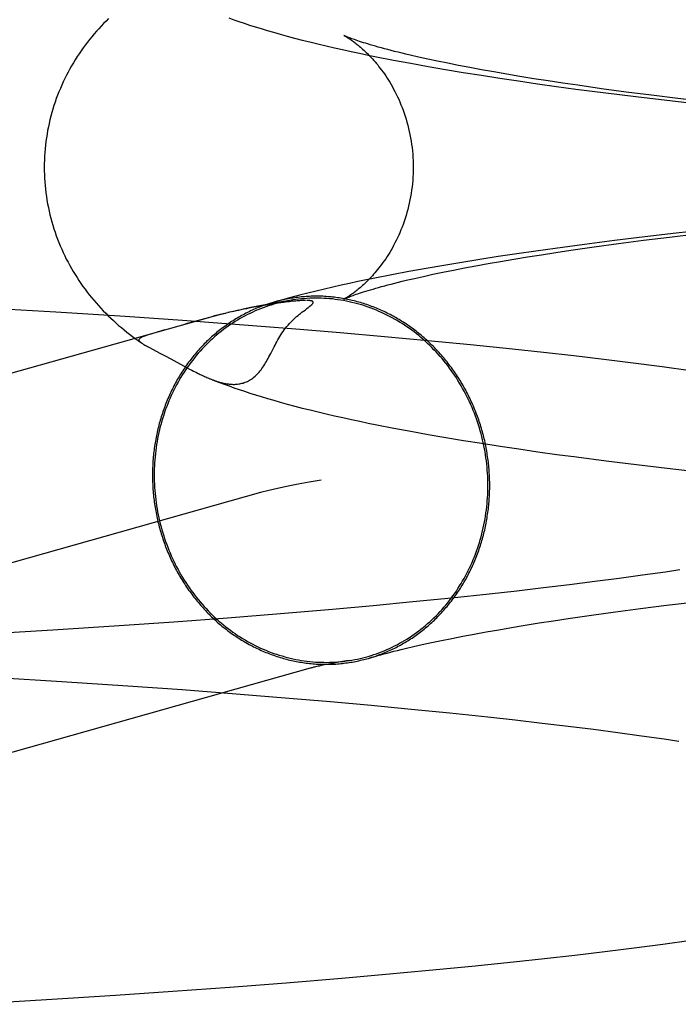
# Model space of a CAD drawing. Header units: inches. Extents: x 0 to 283, y 0 to 183.
# Tile 30 of 88: x 95.0427 to 95.1124, y 97.0561 to 97.1602. Entities that reach past the tile are written whole.
import ezdxf

# ---------------------------------------------------------------- set-up
doc = ezdxf.new("R2010")
doc.units = ezdxf.units.IN
doc.header["$LTSCALE"] = 15.583333
doc.header["$MEASUREMENT"] = 0
doc.linetypes.add('HIDDEN', pattern=[0.2, 0.1, -0.1])
doc.layers.add('DEFAULT_2', color=8, linetype='HIDDEN')

msp = doc.modelspace()

# ---------------------------------------------------------------- linework, layer by layer
at = {"layer": 'DEFAULT_2', "color": 8, "linetype": 'HIDDEN'}
for p, q in [((95.08227, 97.15597), (95.08407, 97.15564)), ((95.08407, 97.15564), (95.0859, 97.15531)), ((95.08588, 97.15608), (95.08491, 97.15629)), ((95.0869, 97.15586), (95.08588, 97.15608)), ((95.08798, 97.15564), (95.0869, 97.15586)), ((95.08912, 97.15541), (95.08798, 97.15564)), ((95.0859, 97.15531), (95.08775, 97.15499)), ((95.08775, 97.15499), (95.08963, 97.15467)), ((95.09031, 97.15518), (95.08912, 97.15541)), ((95.08963, 97.15467), (95.09155, 97.15437)), ((95.09156, 97.15495), (95.09031, 97.15518)), ((95.09286, 97.15472), (95.09156, 97.15495)), ((95.09422, 97.15448), (95.09286, 97.15472)), ((95.09155, 97.15437), (95.09349, 97.15407)), ((95.09349, 97.15407), (95.09546, 97.15377)), ((95.09562, 97.15425), (95.09422, 97.15448)), ((95.09546, 97.15377), (95.09746, 97.15348)), ((95.09708, 97.15401), (95.09562, 97.15425)), ((95.09859, 97.15378), (95.09708, 97.15401)), ((95.10014, 97.15354), (95.09859, 97.15378)), ((95.10175, 97.15331), (95.10014, 97.15354)), ((95.09746, 97.15348), (95.09949, 97.1532)), ((95.09949, 97.1532), (95.10154, 97.15292)), ((95.10154, 97.15292), (95.10468, 97.15252)), ((95.10424, 97.15295), (95.10175, 97.15331)), ((95.10683, 97.1526), (95.10424, 97.15295)), ((95.10468, 97.15252), (95.10788, 97.15212)), ((95.10951, 97.15226), (95.10683, 97.1526)), ((95.10788, 97.15212), (95.11115, 97.15174)), ((95.11229, 97.15191), (95.10951, 97.15226)), ((95.11115, 97.15174), (95.11447, 97.15136)), ((95.11516, 97.15157), (95.11229, 97.15191)), ((95.11547, 97.13803), (95.11212, 97.13766)), ((95.1056, 97.13689), (95.10244, 97.13648)), ((95.10883, 97.13728), (95.1056, 97.13689)), ((95.10603, 97.13658), (95.10869, 97.13693)), ((95.10869, 97.13693), (95.11144, 97.13727)), ((95.11212, 97.13766), (95.10883, 97.13728)), ((95.11144, 97.13727), (95.11428, 97.13761)), ((95.09933, 97.13607), (95.0973, 97.13578)), ((95.10244, 97.13648), (95.09933, 97.13607)), ((95.09942, 97.13564), (95.101, 97.13587)), ((95.101, 97.13587), (95.10347, 97.13623)), ((95.10347, 97.13623), (95.10603, 97.13658)), ((95.09138, 97.1349), (95.08947, 97.13459)), ((95.09333, 97.1352), (95.09138, 97.1349)), ((95.0953, 97.13549), (95.09333, 97.1352)), ((95.09358, 97.13469), (95.09497, 97.13493)), ((95.09497, 97.13493), (95.0964, 97.13517)), ((95.0973, 97.13578), (95.0953, 97.13549)), ((95.0964, 97.13517), (95.09789, 97.1354)), ((95.09789, 97.1354), (95.09942, 97.13564)), ((95.08571, 97.13395), (95.08387, 97.13362)), ((95.08758, 97.13427), (95.08571, 97.13395)), ((95.08747, 97.13355), (95.08858, 97.13377)), ((95.08947, 97.13459), (95.08758, 97.13427)), ((95.08858, 97.13377), (95.08975, 97.134)), ((95.08975, 97.134), (95.09097, 97.13423)), ((95.09097, 97.13423), (95.09225, 97.13446)), ((95.09225, 97.13446), (95.09358, 97.13469)), ((95.08206, 97.13327), (95.08027, 97.13292)), ((95.08387, 97.13362), (95.08206, 97.13327)), ((95.0836, 97.13269), (95.08448, 97.1329)), ((95.08448, 97.1329), (95.08542, 97.13311)), ((95.08542, 97.13311), (95.08642, 97.13333)), ((95.08642, 97.13333), (95.08747, 97.13355)), ((95.04657, 97.12932), (95.03926, 97.12975)), ((95.06749, 97.12985), (95.06697, 97.12974)), ((95.06796, 97.12993), (95.06749, 97.12985)), ((95.06839, 97.13001), (95.06796, 97.12993)), ((95.06878, 97.13008), (95.06839, 97.13001)), ((95.06915, 97.13014), (95.06878, 97.13008)), ((95.06948, 97.13019), (95.06915, 97.13014)), ((95.06979, 97.13024), (95.06948, 97.13019)), ((95.07008, 97.13028), (95.06979, 97.13024)), ((95.07035, 97.13032), (95.07008, 97.13028)), ((95.07061, 97.13035), (95.07035, 97.13032)), ((95.07084, 97.13038), (95.07061, 97.13035)), ((95.07107, 97.13041), (95.07084, 97.13038)), ((95.07127, 97.13043), (95.07107, 97.13041)), ((95.07145, 97.13045), (95.07127, 97.13043)), ((95.07163, 97.13047), (95.07145, 97.13045)), ((95.07178, 97.13049), (95.07163, 97.13047)), ((95.07193, 97.1305), (95.07178, 97.13049)), ((95.07206, 97.13051), (95.07193, 97.1305)), ((95.07219, 97.13052), (95.07206, 97.13051)), ((95.0723, 97.13053), (95.07219, 97.13052)), ((95.0724, 97.13054), (95.0723, 97.13053)), ((95.0725, 97.13054), (95.0724, 97.13054)), ((95.07258, 97.13055), (95.0725, 97.13054)), ((95.07266, 97.13055), (95.07258, 97.13055)), ((95.07273, 97.13055), (95.07266, 97.13055)), ((95.0728, 97.13055), (95.07273, 97.13055)), ((95.0729, 97.12955), (95.0731, 97.12971)), ((95.07293, 97.13056), (95.07291, 97.13056)), ((95.07298, 97.13056), (95.07296, 97.13056)), ((95.07303, 97.13056), (95.07301, 97.13056)), ((95.07307, 97.13056), (95.07305, 97.13056)), ((95.0731, 97.12971), (95.07322, 97.1298)), ((95.06294, 97.12881), (94.93378, 97.09239)), ((95.05388, 97.12886), (95.04657, 97.12932)), ((95.05994, 97.12844), (95.05388, 97.12886)), ((95.0628, 97.12875), (95.0619, 97.12851)), ((95.06454, 97.1292), (95.06419, 97.12912)), ((95.06487, 97.12928), (95.06425, 97.12916)), ((95.06529, 97.12941), (95.06475, 97.12928)), ((95.06587, 97.12954), (95.0652, 97.12936)), ((95.06583, 97.1295), (95.06552, 97.12944)), ((95.07274, 97.12944), (95.0729, 97.12955)), ((95.06596, 97.128), (95.05994, 97.12844)), ((95.0619, 97.12851), (95.06021, 97.12804)), ((95.07192, 97.12753), (95.06596, 97.128)), ((95.07663, 97.12714), (95.07192, 97.12753)), ((95.05727, 97.12721), (95.05681, 97.12707)), ((95.05809, 97.12744), (95.05727, 97.12721)), ((95.08129, 97.12673), (95.07663, 97.12714)), ((95.08588, 97.12631), (95.08129, 97.12673)), ((95.05526, 97.12632), (95.05561, 97.12607)), ((95.05557, 97.1261), (95.05561, 97.12607)), ((95.05646, 97.12558), (95.05757, 97.125)), ((95.09039, 97.12587), (95.08588, 97.12631)), ((95.09483, 97.12541), (95.09039, 97.12587)), ((95.05757, 97.125), (95.05811, 97.12471)), ((95.05811, 97.12471), (95.05872, 97.12438)), ((95.05872, 97.12438), (95.06004, 97.12366)), ((95.0981, 97.12505), (95.09483, 97.12541)), ((95.10132, 97.12469), (95.0981, 97.12505)), ((95.10448, 97.12432), (95.10132, 97.12469)), ((95.06004, 97.12366), (95.06045, 97.12345)), ((95.06045, 97.12345), (95.0607, 97.12331)), ((95.10759, 97.12393), (95.10448, 97.12432)), ((95.11064, 97.12354), (95.10759, 97.12393)), ((95.11364, 97.12313), (95.11064, 97.12354)), ((95.0607, 97.12331), (95.06094, 97.12319)), ((95.06094, 97.12319), (95.06111, 97.1231)), ((95.06111, 97.1231), (95.06128, 97.12301)), ((95.06128, 97.12301), (95.06144, 97.12293)), ((95.06144, 97.12293), (95.06161, 97.12285)), ((95.06161, 97.12285), (95.06172, 97.12279)), ((95.06172, 97.12279), (95.06183, 97.12274)), ((95.06183, 97.12274), (95.06194, 97.12269)), ((95.06194, 97.12269), (95.06205, 97.12263)), ((95.06205, 97.12263), (95.06216, 97.12258)), ((95.06216, 97.12258), (95.06228, 97.12253)), ((95.06228, 97.12253), (95.0624, 97.12248)), ((95.0624, 97.12248), (95.06252, 97.12242)), ((95.06252, 97.12242), (95.06264, 97.12237)), ((95.08229, 97.11706), (95.0841, 97.11673)), ((95.0841, 97.11673), (95.08592, 97.1164)), ((95.08592, 97.1164), (95.08778, 97.11608)), ((95.08778, 97.11608), (95.08966, 97.11576)), ((95.08966, 97.11576), (95.09158, 97.11546)), ((95.09158, 97.11546), (95.09353, 97.11516)), ((95.09353, 97.11516), (95.0955, 97.11486)), ((95.0955, 97.11486), (95.0975, 97.11457)), ((95.0975, 97.11457), (95.09953, 97.11429)), ((95.09953, 97.11429), (95.10158, 97.11401)), ((95.10158, 97.11401), (95.10472, 97.11361)), ((95.10472, 97.11361), (95.10793, 97.11321)), ((95.10793, 97.11321), (95.11119, 97.11283)), ((95.11119, 97.11283), (95.11452, 97.11245)), ((95.06818, 97.11024), (94.93909, 97.07384)), ((95.10859, 97.10151), (95.1061, 97.10117)), ((95.11099, 97.10185), (95.10859, 97.10151)), ((95.11253, 97.10208), (95.11099, 97.10185)), ((95.10086, 97.10049), (95.09811, 97.10016)), ((95.10352, 97.10083), (95.10086, 97.10049)), ((95.1061, 97.10117), (95.10352, 97.10083)), ((95.09237, 97.09952), (95.08839, 97.0991)), ((95.09528, 97.09984), (95.09237, 97.09952)), ((95.09811, 97.10016), (95.09528, 97.09984)), ((95.0843, 97.09868), (95.0801, 97.09829)), ((95.08839, 97.0991), (95.0843, 97.09868)), ((95.1111, 97.09833), (95.11392, 97.09867)), ((95.07031, 97.09743), (95.06471, 97.09698)), ((95.0758, 97.0979), (95.07031, 97.09743)), ((95.0801, 97.09829), (95.0758, 97.0979)), ((95.10318, 97.09728), (95.10572, 97.09763)), ((95.10572, 97.09763), (95.10836, 97.09798)), ((95.10836, 97.09798), (95.1111, 97.09833)), ((95.05902, 97.09656), (95.05325, 97.09615)), ((95.06471, 97.09698), (95.05902, 97.09656)), ((95.09617, 97.09622), (95.09764, 97.09646)), ((95.09764, 97.09646), (95.09916, 97.09669)), ((95.09916, 97.09669), (95.10073, 97.09693)), ((95.10073, 97.09693), (95.10318, 97.09728)), ((95.04626, 97.0957), (95.03923, 97.09527)), ((95.05325, 97.09615), (95.04626, 97.0957)), ((95.08957, 97.09506), (95.09079, 97.09529)), ((95.09079, 97.09529), (95.09205, 97.09552)), ((95.09205, 97.09552), (95.09337, 97.09575)), ((95.09337, 97.09575), (95.09474, 97.09599)), ((95.09474, 97.09599), (95.09617, 97.09622)), ((95.08529, 97.09418), (95.08627, 97.09439)), ((95.08627, 97.09439), (95.08732, 97.09461)), ((95.08732, 97.09461), (95.08842, 97.09483)), ((95.08842, 97.09483), (95.08957, 97.09506)), ((95.08349, 97.09376), (95.08436, 97.09397)), ((95.08436, 97.09397), (95.08529, 97.09418)), ((95.07611, 97.09224), (95.07561, 97.09215)), ((95.07666, 97.09234), (95.07611, 97.09224)), ((95.04015, 97.0907), (95.04718, 97.09027)), ((95.04718, 97.09027), (95.05417, 97.08981)), ((95.05417, 97.08981), (95.05993, 97.08941)), ((95.05993, 97.08941), (95.06562, 97.08898)), ((95.06562, 97.08898), (95.07121, 97.08852)), ((95.07121, 97.08852), (95.0756, 97.08815)), ((95.0756, 97.08815), (95.07991, 97.08776)), ((95.07991, 97.08776), (95.08412, 97.08736)), ((95.08412, 97.08736), (95.08822, 97.08695)), ((95.08822, 97.08695), (95.09221, 97.08653)), ((95.09221, 97.08653), (95.09512, 97.08621)), ((95.09512, 97.08621), (95.09796, 97.08588)), ((95.09796, 97.08588), (95.10072, 97.08555)), ((95.10072, 97.08555), (95.10339, 97.08522)), ((95.10339, 97.08522), (95.10598, 97.08488)), ((95.10598, 97.08488), (95.10847, 97.08454)), ((95.10847, 97.08454), (95.11088, 97.0842)), ((95.11088, 97.0842), (95.11242, 97.08397)), ((95.10458, 97.06173), (95.10768, 97.06211)), ((95.10768, 97.06211), (95.11072, 97.0625)), ((95.11072, 97.0625), (95.1137, 97.06291)), ((95.09495, 97.06063), (95.09821, 97.06099)), ((95.09821, 97.06099), (95.10142, 97.06135)), ((95.10142, 97.06135), (95.10458, 97.06173)), ((95.08602, 97.05974), (95.09052, 97.06018)), ((95.09052, 97.06018), (95.09495, 97.06063)), ((95.07091, 97.05842), (95.0768, 97.05891)), ((95.0768, 97.05891), (95.08144, 97.05931)), ((95.08144, 97.05931), (95.08602, 97.05974)), ((95.05894, 97.05752), (95.06495, 97.05796)), ((95.06495, 97.05796), (95.07091, 97.05842)), ((95.04559, 97.05665), (95.05288, 97.05711)), ((95.05288, 97.05711), (95.05894, 97.05752)), ((95.0383, 97.05622), (95.04559, 97.05665))]:
    msp.add_line(p, q, dxfattribs=at)
for points in [[(95.05214, 97.16038), (95.05187, 97.16011), (95.05161, 97.15985), (95.05135, 97.15957), (95.05109, 97.1593), (95.05085, 97.15902), (95.0506, 97.15874), (95.05036, 97.15845), (95.05013, 97.15816), (95.0499, 97.15787), (95.04967, 97.15757), (95.04945, 97.15727), (95.04924, 97.15696), (95.04903, 97.15665), (95.04882, 97.15634), (95.04862, 97.15602), (95.04842, 97.1557), (95.04823, 97.15537), (95.04804, 97.15504), (95.04786, 97.15471), (95.04768, 97.15437), (95.04751, 97.15403), (95.04735, 97.15368), (95.04719, 97.15333), (95.04704, 97.15298), (95.04689, 97.15263), (95.04675, 97.15227), (95.04661, 97.1519), (95.04648, 97.15154), (95.04636, 97.15117), (95.04625, 97.1508), (95.04614, 97.15042), (95.04603, 97.15005), (95.04594, 97.14967), (95.04585, 97.14929), (95.04577, 97.14891), (95.04569, 97.14852), (95.04563, 97.14814), (95.04556, 97.14775), (95.04551, 97.14736), (95.04546, 97.14697), (95.04542, 97.14658), (95.04539, 97.14619), (95.04537, 97.14579), (95.04535, 97.1454), (95.04534, 97.14501), (95.04534, 97.14464)], [(95.06485, 97.16043), (95.06538, 97.16024), (95.06592, 97.16006), (95.06647, 97.15987), (95.06705, 97.15968), (95.06764, 97.1595), (95.06826, 97.15931), (95.0689, 97.15911), (95.06957, 97.15892), (95.07027, 97.15872), (95.07101, 97.15852), (95.07179, 97.15831), (95.07259, 97.1581), (95.07342, 97.1579), (95.07426, 97.15769), (95.07512, 97.15749), (95.076, 97.15728), (95.07688, 97.15708), (95.07777, 97.15689), (95.07867, 97.1567), (95.07957, 97.15651), (95.08047, 97.15633), (95.08227, 97.15597)], [(95.07703, 97.15857), (95.07702, 97.15858), (95.07702, 97.15857), (95.07704, 97.15857), (95.07706, 97.15856), (95.07709, 97.15854), (95.07712, 97.15852), (95.07716, 97.1585), (95.0772, 97.15848), (95.07725, 97.15845), (95.07731, 97.15841), (95.07737, 97.15838), (95.07743, 97.15833), (95.0775, 97.15829), (95.07758, 97.15824), (95.07766, 97.15819), (95.07774, 97.15813), (95.07783, 97.15807), (95.07792, 97.15801), (95.07801, 97.15794), (95.07811, 97.15787), (95.07821, 97.15779), (95.07831, 97.15771), (95.07842, 97.15763), (95.07852, 97.15754), (95.07864, 97.15745), (95.07875, 97.15735), (95.07887, 97.15725), (95.07899, 97.15714), (95.07911, 97.15703), (95.07923, 97.15691), (95.07936, 97.15679), (95.07949, 97.15667), (95.07962, 97.15653), (95.07975, 97.1564), (95.07989, 97.15625), (95.08002, 97.15611), (95.08016, 97.15595), (95.0803, 97.15579), (95.08044, 97.15563), (95.08058, 97.15546), (95.08072, 97.15528), (95.08086, 97.1551), (95.081, 97.15491), (95.08115, 97.15471), (95.08129, 97.15451), (95.08143, 97.1543), (95.08158, 97.15408), (95.08172, 97.15386), (95.08186, 97.15363), (95.082, 97.15339), (95.08214, 97.15315), (95.08227, 97.1529), (95.08241, 97.15264), (95.08254, 97.15238), (95.08267, 97.15211), (95.0828, 97.15183), (95.08292, 97.15155), (95.08304, 97.15126), (95.08316, 97.15097), (95.08327, 97.15067), (95.08338, 97.15036), (95.08349, 97.15005), (95.08358, 97.14974), (95.08368, 97.14942), (95.08377, 97.14909), (95.08385, 97.14876), (95.08392, 97.14843), (95.08399, 97.1481), (95.08406, 97.14776), (95.08412, 97.14742), (95.08417, 97.14707), (95.08421, 97.14673), (95.08425, 97.14638), (95.08428, 97.14603), (95.08431, 97.14568), (95.08432, 97.14532), (95.08433, 97.14497), (95.08434, 97.14464)], [(95.08491, 97.15629), (95.084, 97.1565), (95.08357, 97.1566), (95.08316, 97.1567), (95.08275, 97.1568), (95.08237, 97.1569), (95.082, 97.15699), (95.08164, 97.15709), (95.0813, 97.15718), (95.08097, 97.15727), (95.08065, 97.15735), (95.08035, 97.15744), (95.08007, 97.15752), (95.0798, 97.1576), (95.07954, 97.15768), (95.0793, 97.15775), (95.07907, 97.15782), (95.07886, 97.15789), (95.07866, 97.15796), (95.07847, 97.15802), (95.07829, 97.15808), (95.07813, 97.15814), (95.07798, 97.15819), (95.07784, 97.15824), (95.07772, 97.15829), (95.0776, 97.15833), (95.0775, 97.15837), (95.07741, 97.15841), (95.07733, 97.15844), (95.07726, 97.15847), (95.07719, 97.1585), (95.07714, 97.15852), (95.0771, 97.15854), (95.07707, 97.15855), (95.07704, 97.15857), (95.07704, 97.15857)], [(95.04534, 97.14464), (95.04534, 97.14428), (95.04535, 97.14389), (95.04537, 97.1435), (95.04539, 97.14311), (95.04542, 97.14272), (95.04546, 97.14233), (95.04551, 97.14194), (95.04556, 97.14155), (95.04562, 97.14116), (95.04569, 97.14078), (95.04577, 97.1404), (95.04585, 97.14001), (95.04594, 97.13963), (95.04603, 97.13926), (95.04613, 97.13888), (95.04624, 97.13851), (95.04636, 97.13814), (95.04648, 97.13777), (95.04661, 97.13741), (95.04674, 97.13704), (95.04688, 97.13669), (95.04703, 97.13633), (95.04718, 97.13598), (95.04734, 97.13563), (95.0475, 97.13528), (95.04767, 97.13494), (95.04785, 97.13461), (95.04803, 97.13427), (95.04821, 97.13394), (95.0484, 97.13362), (95.0486, 97.1333), (95.0488, 97.13298), (95.049, 97.13266), (95.04921, 97.13236), (95.04943, 97.13205), (95.04965, 97.13175), (95.04987, 97.13145), (95.0501, 97.13116), (95.05034, 97.13087), (95.05057, 97.13058), (95.05082, 97.1303), (95.05106, 97.13002), (95.05131, 97.12975), (95.05157, 97.12948), (95.05183, 97.12921), (95.0521, 97.12895), (95.05237, 97.12868), (95.05264, 97.12843), (95.05292, 97.12818), (95.0532, 97.12793), (95.05349, 97.12769), (95.05377, 97.12745), (95.05406, 97.12721), (95.05435, 97.12699), (95.05465, 97.12676), (95.05495, 97.12654), (95.05526, 97.12632)], [(95.08434, 97.14464), (95.08433, 97.14431), (95.08432, 97.14396), (95.08431, 97.14361), (95.08428, 97.14326), (95.08425, 97.14291), (95.08421, 97.14256), (95.08417, 97.14221), (95.08412, 97.14187), (95.08406, 97.14153), (95.08399, 97.14119), (95.08392, 97.14085), (95.08385, 97.14052), (95.08376, 97.14019), (95.08368, 97.13987), (95.08358, 97.13955), (95.08348, 97.13923), (95.08338, 97.13892), (95.08327, 97.13861), (95.08316, 97.13831), (95.08304, 97.13802), (95.08292, 97.13773), (95.0828, 97.13745), (95.08267, 97.13717), (95.08254, 97.1369), (95.08241, 97.13664), (95.08227, 97.13638), (95.08213, 97.13613), (95.082, 97.13589), (95.08186, 97.13565), (95.08171, 97.13542), (95.08157, 97.1352), (95.08143, 97.13498), (95.08129, 97.13478), (95.08114, 97.13457), (95.081, 97.13438), (95.08086, 97.13419), (95.08071, 97.134), (95.08057, 97.13383), (95.08043, 97.13365), (95.08029, 97.13349), (95.08015, 97.13333), (95.08002, 97.13318), (95.07988, 97.13303), (95.07975, 97.13289), (95.07962, 97.13275), (95.07949, 97.13262), (95.07936, 97.13249), (95.07923, 97.13237), (95.07911, 97.13225), (95.07898, 97.13214), (95.07886, 97.13204), (95.07875, 97.13193), (95.07863, 97.13184), (95.07852, 97.13174), (95.07841, 97.13165), (95.07831, 97.13157), (95.0782, 97.13149), (95.0781, 97.13141), (95.07801, 97.13134), (95.07791, 97.13127), (95.07782, 97.13121), (95.07774, 97.13115), (95.07765, 97.1311), (95.07758, 97.13104), (95.0775, 97.13099), (95.07743, 97.13095), (95.07737, 97.13091), (95.07731, 97.13087), (95.07725, 97.13084), (95.0772, 97.13081), (95.07716, 97.13079), (95.07712, 97.13076), (95.07708, 97.13075), (95.07706, 97.13073), (95.07704, 97.13072), (95.07702, 97.13071), (95.07702, 97.13071)], [(95.08027, 97.13292), (95.07938, 97.13274), (95.0785, 97.13255), (95.07762, 97.13236), (95.07673, 97.13217), (95.07585, 97.13197), (95.07497, 97.13177), (95.07408, 97.13156), (95.0732, 97.13134), (95.07231, 97.13111), (95.07141, 97.13088), (95.07051, 97.13063), (95.06963, 97.13038)], [(95.07702, 97.13071), (95.07703, 97.13071), (95.07704, 97.13072), (95.07707, 97.13073), (95.0771, 97.13075), (95.07715, 97.13077), (95.0772, 97.13079), (95.07726, 97.13082), (95.07733, 97.13085), (95.07741, 97.13088), (95.0775, 97.13092), (95.07761, 97.13096), (95.07772, 97.131), (95.07785, 97.13105), (95.07799, 97.1311), (95.07814, 97.13115), (95.0783, 97.13121), (95.07848, 97.13127), (95.07867, 97.13133), (95.07887, 97.1314), (95.07909, 97.13147), (95.07932, 97.13154), (95.07956, 97.13161), (95.07982, 97.13169), (95.08009, 97.13177), (95.08037, 97.13185), (95.08067, 97.13194), (95.08099, 97.13203), (95.08132, 97.13212), (95.08166, 97.13221), (95.08202, 97.1323), (95.08239, 97.1324), (95.08278, 97.13249), (95.08318, 97.13259), (95.0836, 97.13269)], [(95.09242, 97.111), (95.09242, 97.11119), (95.09242, 97.11138), (95.09241, 97.11157), (95.09241, 97.11176), (95.0924, 97.11195), (95.09239, 97.11214), (95.09238, 97.11233), (95.09237, 97.11252), (95.09235, 97.11271), (95.09234, 97.1129), (95.09232, 97.1131), (95.0923, 97.11329), (95.09228, 97.11348), (95.09225, 97.11367), (95.09223, 97.11386), (95.0922, 97.11405), (95.09217, 97.11423), (95.09214, 97.11442), (95.09211, 97.11461), (95.09208, 97.1148), (95.09204, 97.11499), (95.09201, 97.11518), (95.09197, 97.11536), (95.09193, 97.11555), (95.09189, 97.11574), (95.09184, 97.11592), (95.0918, 97.11611), (95.09175, 97.1163), (95.0917, 97.11648), (95.09165, 97.11667), (95.0916, 97.11685), (95.09155, 97.11703), (95.09149, 97.11722), (95.09144, 97.1174), (95.09138, 97.11758), (95.09132, 97.11776), (95.09126, 97.11794), (95.0912, 97.11812), (95.09113, 97.1183), (95.09106, 97.11848), (95.091, 97.11866), (95.09093, 97.11884), (95.09086, 97.11901), (95.09078, 97.11919), (95.09071, 97.11937), (95.09063, 97.11954), (95.09056, 97.11971), (95.09048, 97.11989), (95.0904, 97.12006), (95.09032, 97.12023), (95.09023, 97.1204), (95.09015, 97.12057), (95.09006, 97.12074), (95.08997, 97.12091), (95.08989, 97.12107), (95.08979, 97.12124), (95.0897, 97.12141), (95.08961, 97.12157), (95.08951, 97.12173), (95.08942, 97.1219), (95.08932, 97.12206), (95.08922, 97.12222), (95.08912, 97.12238), (95.08902, 97.12253), (95.08891, 97.12269), (95.08881, 97.12285), (95.0887, 97.123), (95.08859, 97.12316), (95.08849, 97.12331), (95.08838, 97.12346), (95.08826, 97.12361), (95.08815, 97.12376), (95.08804, 97.12391), (95.08792, 97.12406), (95.0878, 97.1242), (95.08769, 97.12435), (95.08757, 97.12449), (95.08745, 97.12463), (95.08732, 97.12477), (95.0872, 97.12491), (95.08708, 97.12505), (95.08695, 97.12519), (95.08682, 97.12532), (95.0867, 97.12546), (95.08657, 97.12559), (95.08644, 97.12572), (95.08631, 97.12585), (95.08617, 97.12598), (95.08604, 97.12611), (95.08591, 97.12623), (95.08577, 97.12636), (95.08563, 97.12648), (95.08549, 97.1266), (95.08536, 97.12672), (95.08522, 97.12684), (95.08507, 97.12696), (95.08493, 97.12708), (95.08479, 97.12719), (95.08465, 97.1273), (95.0845, 97.12742), (95.08435, 97.12753), (95.08421, 97.12763), (95.08406, 97.12774), (95.08391, 97.12785), (95.08376, 97.12795), (95.08361, 97.12805), (95.08346, 97.12815), (95.08331, 97.12825), (95.08315, 97.12835), (95.083, 97.12844), (95.08285, 97.12854), (95.08269, 97.12863), (95.08253, 97.12872), (95.08238, 97.12881), (95.08222, 97.1289), (95.08206, 97.12898), (95.0819, 97.12907), (95.08174, 97.12915), (95.08158, 97.12923), (95.08142, 97.12931), (95.08126, 97.12939), (95.08109, 97.12946), (95.08093, 97.12954), (95.08077, 97.12961), (95.0806, 97.12968), (95.08044, 97.12975), (95.08027, 97.12981), (95.08011, 97.12988), (95.07994, 97.12994), (95.07977, 97.13), (95.0796, 97.13006), (95.07944, 97.13012), (95.07927, 97.13018), (95.0791, 97.13023), (95.07893, 97.13028), (95.07876, 97.13033), (95.07859, 97.13038), (95.07842, 97.13043), (95.07825, 97.13048), (95.07808, 97.13052), (95.0779, 97.13056), (95.07773, 97.1306), (95.07756, 97.13064), (95.07739, 97.13068), (95.07721, 97.13071), (95.07704, 97.13074), (95.07687, 97.13077), (95.07669, 97.1308), (95.07652, 97.13083), (95.07635, 97.13085), (95.07617, 97.13088), (95.076, 97.1309), (95.07582, 97.13092), (95.07565, 97.13094), (95.07547, 97.13095), (95.0753, 97.13096), (95.07512, 97.13098), (95.07495, 97.13099), (95.07477, 97.131), (95.0746, 97.131), (95.07442, 97.13101), (95.07425, 97.13101), (95.07407, 97.13101), (95.0739, 97.13101), (95.07372, 97.13101), (95.07355, 97.131), (95.07337, 97.13099), (95.0732, 97.13098), (95.07303, 97.13097), (95.07285, 97.13096), (95.07268, 97.13095), (95.0725, 97.13093), (95.07233, 97.13091), (95.07216, 97.13089), (95.07198, 97.13087), (95.07181, 97.13085), (95.07164, 97.13082), (95.07147, 97.1308), (95.07129, 97.13077), (95.07112, 97.13074), (95.07095, 97.1307), (95.07078, 97.13067), (95.07061, 97.13063), (95.07044, 97.13059), (95.07027, 97.13055), (95.0701, 97.13051), (95.06993, 97.13047), (95.06976, 97.13042)], [(95.09223, 97.111), (95.09223, 97.11133), (95.09222, 97.11165), (95.09221, 97.11198), (95.09219, 97.1123), (95.09217, 97.11263), (95.09214, 97.11295), (95.09211, 97.11328), (95.09207, 97.1136), (95.09203, 97.11392), (95.09198, 97.11424), (95.09193, 97.11457), (95.09187, 97.11489), (95.09181, 97.11521), (95.09174, 97.11553), (95.09167, 97.11584), (95.09159, 97.11616), (95.09151, 97.11647), (95.09143, 97.11679), (95.09133, 97.1171), (95.09124, 97.11741), (95.09114, 97.11772), (95.09103, 97.11803), (95.09092, 97.11833), (95.0908, 97.11864), (95.09069, 97.11894), (95.09056, 97.11924), (95.09043, 97.11953), (95.0903, 97.11983), (95.09016, 97.12012), (95.09002, 97.12041), (95.08987, 97.1207), (95.08972, 97.12098), (95.08956, 97.12127), (95.0894, 97.12154), (95.08924, 97.12182), (95.08907, 97.1221), (95.0889, 97.12237), (95.08872, 97.12263), (95.08854, 97.1229), (95.08836, 97.12316), (95.08817, 97.12342), (95.08798, 97.12367), (95.08778, 97.12392), (95.08758, 97.12417), (95.08738, 97.12441), (95.08717, 97.12465), (95.08696, 97.12489), (95.08675, 97.12512), (95.08653, 97.12535), (95.08631, 97.12558), (95.08609, 97.1258), (95.08586, 97.12601), (95.08563, 97.12623), (95.08539, 97.12643), (95.08516, 97.12664), (95.08492, 97.12684), (95.08467, 97.12703), (95.08443, 97.12723), (95.08418, 97.12741), (95.08393, 97.12759), (95.08367, 97.12777), (95.08342, 97.12794), (95.08316, 97.12811), (95.0829, 97.12828), (95.08263, 97.12843), (95.08237, 97.12859), (95.0821, 97.12874), (95.08183, 97.12888), (95.08155, 97.12902), (95.08128, 97.12916), (95.081, 97.12928), (95.08072, 97.12941), (95.08044, 97.12953), (95.08016, 97.12964), (95.07988, 97.12975), (95.07959, 97.12985), (95.07931, 97.12995), (95.07902, 97.13005), (95.07873, 97.13013), (95.07844, 97.13022), (95.07815, 97.13029), (95.07786, 97.13036), (95.07756, 97.13043), (95.07727, 97.13049), (95.07697, 97.13055), (95.07668, 97.1306), (95.07638, 97.13064), (95.07609, 97.13068), (95.07579, 97.13072), (95.07549, 97.13074), (95.07519, 97.13077), (95.0749, 97.13078), (95.0746, 97.1308), (95.0743, 97.1308), (95.074, 97.1308), (95.07371, 97.1308), (95.07341, 97.13079), (95.07311, 97.13077), (95.07281, 97.13075), (95.07252, 97.13073), (95.07222, 97.1307), (95.07193, 97.13066), (95.07163, 97.13062), (95.07089, 97.1305)], [(95.06963, 97.13038), (95.06959, 97.13037), (95.06942, 97.13032), (95.06926, 97.13027), (95.06909, 97.13022), (95.06892, 97.13017), (95.06876, 97.13011), (95.06859, 97.13005), (95.06843, 97.12999), (95.06827, 97.12993), (95.0681, 97.12987), (95.06794, 97.1298), (95.06778, 97.12973), (95.06762, 97.12966), (95.06746, 97.12959), (95.0673, 97.12952), (95.06714, 97.12945), (95.06698, 97.12937), (95.06682, 97.12929), (95.06666, 97.12921), (95.06651, 97.12913), (95.06635, 97.12905), (95.0662, 97.12897), (95.06604, 97.12888), (95.06589, 97.12879), (95.06574, 97.1287), (95.06559, 97.12861), (95.06544, 97.12852), (95.06529, 97.12842), (95.06514, 97.12833), (95.06499, 97.12823), (95.06484, 97.12813), (95.0647, 97.12803), (95.06455, 97.12793), (95.06441, 97.12782), (95.06426, 97.12772), (95.06412, 97.12761), (95.06398, 97.1275), (95.06384, 97.12739), (95.0637, 97.12728), (95.06356, 97.12717), (95.06343, 97.12705), (95.06329, 97.12694), (95.06316, 97.12682), (95.06302, 97.1267), (95.06289, 97.12658), (95.06276, 97.12646), (95.06263, 97.12633), (95.0625, 97.12621), (95.06237, 97.12608), (95.06225, 97.12596), (95.06212, 97.12583), (95.062, 97.1257), (95.06187, 97.12556), (95.06175, 97.12543), (95.06163, 97.1253), (95.06151, 97.12516), (95.06139, 97.12502), (95.06128, 97.12488), (95.06116, 97.12474), (95.06105, 97.1246), (95.06093, 97.12446), (95.06082, 97.12432), (95.06071, 97.12417), (95.0606, 97.12403), (95.06049, 97.12388), (95.06039, 97.12373), (95.06028, 97.12358), (95.06018, 97.12343), (95.06008, 97.12328), (95.05998, 97.12313), (95.05988, 97.12297), (95.05978, 97.12282), (95.05968, 97.12266), (95.05959, 97.1225), (95.05949, 97.12234), (95.0594, 97.12219), (95.05931, 97.12202), (95.05922, 97.12186), (95.05913, 97.1217), (95.05905, 97.12154), (95.05896, 97.12137), (95.05888, 97.12121), (95.0588, 97.12104), (95.05872, 97.12087), (95.05864, 97.12071), (95.05856, 97.12054), (95.05849, 97.12037), (95.05841, 97.1202), (95.05834, 97.12002), (95.05827, 97.11985), (95.0582, 97.11968), (95.05813, 97.1195), (95.05807, 97.11933), (95.058, 97.11915), (95.05794, 97.11898), (95.05788, 97.1188), (95.05782, 97.11862), (95.05776, 97.11845), (95.0577, 97.11827), (95.05765, 97.11809), (95.05759, 97.11791), (95.05754, 97.11773), (95.05749, 97.11754), (95.05744, 97.11736), (95.0574, 97.11718), (95.05735, 97.117), (95.05731, 97.11681), (95.05727, 97.11663), (95.05723, 97.11644), (95.05719, 97.11626), (95.05715, 97.11607), (95.05712, 97.11589), (95.05708, 97.1157), (95.05705, 97.11551), (95.05702, 97.11533), (95.057, 97.11514), (95.05697, 97.11495), (95.05694, 97.11476), (95.05692, 97.11457), (95.0569, 97.11439), (95.05688, 97.1142), (95.05686, 97.11401), (95.05685, 97.11382), (95.05683, 97.11363), (95.05682, 97.11344), (95.05681, 97.11325), (95.0568, 97.11306), (95.05679, 97.11287), (95.05678, 97.11268), (95.05678, 97.11248), (95.05678, 97.11229), (95.05678, 97.1121)], [(95.07159, 97.13061), (95.07134, 97.13057), (95.07105, 97.13051), (95.07076, 97.13045), (95.07047, 97.13039), (95.07018, 97.13032), (95.06989, 97.13024), (95.0696, 97.13016), (95.06932, 97.13008), (95.06904, 97.12999), (95.06875, 97.12989), (95.06847, 97.12979), (95.06819, 97.12968), (95.06792, 97.12957), (95.06764, 97.12945), (95.06737, 97.12933), (95.0671, 97.1292), (95.06683, 97.12907), (95.06657, 97.12893), (95.0663, 97.12879), (95.06604, 97.12864), (95.06578, 97.12849), (95.06552, 97.12834), (95.06527, 97.12817), (95.06502, 97.12801), (95.06477, 97.12784), (95.06452, 97.12766), (95.06428, 97.12748), (95.06404, 97.12729), (95.0638, 97.12711), (95.06357, 97.12691), (95.06334, 97.12671), (95.06311, 97.12651), (95.06289, 97.1263), (95.06267, 97.12609), (95.06245, 97.12588), (95.06223, 97.12566), (95.06202, 97.12543), (95.06182, 97.12521), (95.06161, 97.12498), (95.06141, 97.12474), (95.06122, 97.1245), (95.06103, 97.12426), (95.06084, 97.12401), (95.06065, 97.12376), (95.06047, 97.12351), (95.0603, 97.12325), (95.06012, 97.12299), (95.05996, 97.12273), (95.05979, 97.12246), (95.05963, 97.1222), (95.05948, 97.12192), (95.05933, 97.12165), (95.05918, 97.12137), (95.05904, 97.12109), (95.0589, 97.1208), (95.05877, 97.12052), (95.05864, 97.12023), (95.05851, 97.11994), (95.05839, 97.11964), (95.05828, 97.11935), (95.05817, 97.11905), (95.05806, 97.11875), (95.05796, 97.11844), (95.05786, 97.11814), (95.05777, 97.11783), (95.05768, 97.11753), (95.0576, 97.11722), (95.05753, 97.1169), (95.05745, 97.11659), (95.05739, 97.11628), (95.05732, 97.11596), (95.05727, 97.11564), (95.05721, 97.11532), (95.05717, 97.11501), (95.05712, 97.11468), (95.05709, 97.11436), (95.05705, 97.11404), (95.05703, 97.11372), (95.057, 97.1134), (95.05699, 97.11307), (95.05697, 97.11275), (95.05697, 97.11242), (95.05696, 97.1121)], [(95.07089, 97.1305), (95.07017, 97.13038), (95.06943, 97.13025), (95.06869, 97.13011), (95.06792, 97.12997), (95.06718, 97.12982), (95.0665, 97.12968), (95.06583, 97.1295)], [(95.06697, 97.12974), (95.0667, 97.12969), (95.06642, 97.12963), (95.06613, 97.12957)], [(95.07288, 97.13056), (95.07285, 97.13056), (95.0728, 97.13055)], [(95.07322, 97.1298), (95.07328, 97.12984), (95.07333, 97.12988), (95.07338, 97.12991), (95.07342, 97.12995), (95.07346, 97.12998), (95.0735, 97.13001), (95.07353, 97.13004), (95.07357, 97.13007), (95.0736, 97.1301), (95.07362, 97.13013), (95.07365, 97.13015), (95.07367, 97.13017), (95.07369, 97.1302), (95.0737, 97.13022), (95.07372, 97.13024), (95.07373, 97.13026), (95.07374, 97.13028), (95.07375, 97.13029), (95.07375, 97.13031), (95.07376, 97.13032), (95.07376, 97.13034), (95.07376, 97.13035), (95.07376, 97.13037), (95.07376, 97.13038), (95.07375, 97.13039), (95.07375, 97.1304), (95.07374, 97.13041), (95.07373, 97.13042), (95.07372, 97.13043), (95.07371, 97.13044), (95.0737, 97.13045), (95.07369, 97.13046), (95.07368, 97.13047), (95.07366, 97.13047), (95.07365, 97.13048), (95.07364, 97.13049), (95.07362, 97.13049), (95.0736, 97.1305), (95.07359, 97.1305), (95.07357, 97.13051), (95.07355, 97.13051), (95.07353, 97.13052), (95.07352, 97.13052), (95.0735, 97.13052), (95.07348, 97.13053), (95.07346, 97.13053), (95.07344, 97.13053), (95.07342, 97.13053), (95.07341, 97.13054), (95.07339, 97.13054), (95.07337, 97.13054), (95.07335, 97.13054), (95.07333, 97.13054), (95.07331, 97.13055), (95.07329, 97.13055), (95.07327, 97.13055), (95.07326, 97.13055), (95.07324, 97.13055), (95.07322, 97.13055), (95.0732, 97.13055), (95.07318, 97.13055), (95.07316, 97.13055), (95.07314, 97.13056), (95.07312, 97.13056), (95.0731, 97.13056)], [(95.06419, 97.12912), (95.06372, 97.12899), (95.0628, 97.12875)], [(95.06425, 97.12916), (95.06379, 97.12904), (95.06335, 97.12892), (95.06294, 97.12881)], [(95.06927, 97.12495), (95.06963, 97.12566), (95.06973, 97.12584), (95.06982, 97.12602), (95.06992, 97.1262), (95.07002, 97.12639), (95.07013, 97.12657), (95.07023, 97.12675), (95.07035, 97.12693), (95.07046, 97.12711), (95.07059, 97.12728), (95.07071, 97.12746), (95.07085, 97.12763), (95.07098, 97.1278), (95.07112, 97.12796), (95.07127, 97.12812), (95.07141, 97.12828), (95.07156, 97.12843), (95.07171, 97.12857), (95.07186, 97.12871), (95.07201, 97.12885), (95.07216, 97.12898)], [(95.07216, 97.12898), (95.07224, 97.12905), (95.07233, 97.12912), (95.07241, 97.12919), (95.0725, 97.12925), (95.07258, 97.12932), (95.07266, 97.12938), (95.07274, 97.12944)], [(95.05681, 97.12707), (95.05661, 97.12701), (95.05642, 97.12695), (95.05625, 97.1269), (95.0561, 97.12684), (95.05596, 97.12679), (95.05584, 97.12675), (95.05573, 97.1267), (95.05563, 97.12666), (95.05555, 97.12662), (95.05549, 97.12658), (95.05543, 97.12654), (95.05539, 97.1265), (95.05536, 97.12646), (95.05535, 97.12642), (95.05534, 97.12638), (95.05535, 97.12634), (95.05536, 97.1263), (95.05539, 97.12626), (95.05542, 97.12622), (95.05546, 97.12618), (95.05551, 97.12614), (95.05557, 97.12609)], [(95.05561, 97.12607), (95.05564, 97.12605), (95.05571, 97.126), (95.05579, 97.12595), (95.05587, 97.1259), (95.05596, 97.12585), (95.05605, 97.1258), (95.05615, 97.12575), (95.05625, 97.12569), (95.05646, 97.12558)], [(95.06304, 97.12221), (95.0631, 97.12218), (95.06318, 97.12216), (95.06325, 97.12213), (95.06332, 97.1221), (95.06339, 97.12208), (95.06347, 97.12205), (95.06355, 97.12202), (95.06363, 97.122), (95.06371, 97.12197), (95.06379, 97.12195), (95.06387, 97.12192), (95.06396, 97.1219), (95.06405, 97.12188), (95.06414, 97.12185), (95.06423, 97.12183), (95.06432, 97.12181), (95.06441, 97.12179), (95.0645, 97.12178), (95.0646, 97.12176), (95.0647, 97.12174), (95.0648, 97.12173), (95.0649, 97.12172), (95.065, 97.12171), (95.06511, 97.1217), (95.06521, 97.1217), (95.06532, 97.12169), (95.06543, 97.12169), (95.06555, 97.1217), (95.06566, 97.1217), (95.06577, 97.12171), (95.06589, 97.12173), (95.066, 97.12175), (95.06612, 97.12177), (95.06623, 97.1218), (95.06635, 97.12183), (95.06646, 97.12187), (95.06658, 97.12191), (95.0667, 97.12196), (95.06681, 97.12201), (95.06693, 97.12207), (95.06705, 97.12213), (95.06716, 97.1222), (95.06728, 97.12228), (95.06739, 97.12236), (95.0675, 97.12245), (95.06762, 97.12255), (95.06773, 97.12265), (95.06783, 97.12276), (95.06794, 97.12287), (95.06804, 97.12299), (95.06815, 97.12311), (95.06825, 97.12324), (95.06835, 97.12337), (95.06845, 97.12351), (95.06854, 97.12366), (95.06864, 97.12381), (95.06873, 97.12396), (95.06882, 97.12412), (95.06891, 97.12428), (95.069, 97.12444), (95.06909, 97.12461), (95.06918, 97.12478), (95.06927, 97.12495)], [(95.06264, 97.12237), (95.0627, 97.12234), (95.06277, 97.12232), (95.06283, 97.12229), (95.06291, 97.12226)], [(95.06291, 97.12226), (95.06338, 97.12207), (95.06386, 97.12189), (95.06435, 97.1217), (95.06487, 97.12152), (95.06539, 97.12133), (95.06593, 97.12115), (95.06649, 97.12096), (95.06707, 97.12077), (95.06766, 97.12059), (95.06828, 97.1204), (95.06892, 97.12021), (95.06959, 97.12001), (95.07029, 97.11981), (95.07103, 97.11961), (95.07181, 97.1194), (95.07261, 97.11919), (95.07344, 97.11899), (95.07428, 97.11878), (95.07515, 97.11858), (95.07602, 97.11837), (95.0769, 97.11817), (95.0778, 97.11798), (95.0787, 97.11779), (95.07959, 97.1176), (95.08049, 97.11742), (95.08229, 97.11706)], [(95.05678, 97.1121), (95.05678, 97.11191), (95.05678, 97.11172), (95.05678, 97.11153), (95.05679, 97.11134), (95.0568, 97.11115), (95.05681, 97.11096), (95.05682, 97.11077), (95.05683, 97.11058), (95.05685, 97.11038), (95.05686, 97.11019), (95.05688, 97.11), (95.0569, 97.10981), (95.05692, 97.10962), (95.05694, 97.10943), (95.05697, 97.10924), (95.057, 97.10905), (95.05702, 97.10886), (95.05705, 97.10867), (95.05708, 97.10849), (95.05712, 97.1083), (95.05715, 97.10811), (95.05719, 97.10792), (95.05723, 97.10773), (95.05727, 97.10755), (95.05731, 97.10736), (95.05735, 97.10717), (95.0574, 97.10699), (95.05744, 97.1068), (95.05749, 97.10662), (95.05754, 97.10643), (95.05759, 97.10625), (95.05765, 97.10606), (95.0577, 97.10588), (95.05776, 97.1057), (95.05782, 97.10552), (95.05788, 97.10534), (95.05794, 97.10516), (95.058, 97.10498), (95.05807, 97.1048), (95.05813, 97.10462), (95.0582, 97.10444), (95.05827, 97.10426), (95.05834, 97.10408), (95.05841, 97.10391), (95.05849, 97.10373), (95.05856, 97.10356), (95.05864, 97.10338), (95.05872, 97.10321), (95.0588, 97.10304), (95.05888, 97.10287), (95.05896, 97.1027), (95.05905, 97.10253), (95.05913, 97.10236), (95.05922, 97.10219), (95.05931, 97.10202), (95.0594, 97.10186), (95.05949, 97.10169), (95.05959, 97.10153), (95.05968, 97.10136), (95.05978, 97.1012), (95.05988, 97.10104), (95.05998, 97.10088), (95.06008, 97.10072), (95.06018, 97.10056), (95.06028, 97.10041), (95.06039, 97.10025), (95.06049, 97.1001), (95.0606, 97.09994), (95.06071, 97.09979), (95.06082, 97.09964), (95.06093, 97.09949), (95.06105, 97.09934), (95.06116, 97.09919), (95.06128, 97.09904), (95.06139, 97.0989), (95.06151, 97.09875), (95.06163, 97.09861), (95.06175, 97.09847), (95.06187, 97.09833), (95.062, 97.09819), (95.06212, 97.09805), (95.06225, 97.09791), (95.06237, 97.09778), (95.0625, 97.09764), (95.06263, 97.09751), (95.06276, 97.09738), (95.06289, 97.09725), (95.06302, 97.09712), (95.06316, 97.09699), (95.06329, 97.09686), (95.06343, 97.09674), (95.06356, 97.09662), (95.0637, 97.09649), (95.06384, 97.09637), (95.06398, 97.09625), (95.06412, 97.09614), (95.06426, 97.09602), (95.06441, 97.09591), (95.06455, 97.09579), (95.0647, 97.09568), (95.06484, 97.09557), (95.06499, 97.09546), (95.06514, 97.09536), (95.06529, 97.09525), (95.06544, 97.09515), (95.06559, 97.09505), (95.06574, 97.09495), (95.06589, 97.09485), (95.06604, 97.09475), (95.0662, 97.09465), (95.06635, 97.09456), (95.06651, 97.09447), (95.06666, 97.09438), (95.06682, 97.09429), (95.06698, 97.0942), (95.06714, 97.09412), (95.0673, 97.09403), (95.06746, 97.09395), (95.06762, 97.09387), (95.06778, 97.09379), (95.06794, 97.09371), (95.0681, 97.09364), (95.06827, 97.09356), (95.06843, 97.09349), (95.06859, 97.09342), (95.06876, 97.09335), (95.06892, 97.09329), (95.06909, 97.09322), (95.06926, 97.09316), (95.06942, 97.0931), (95.06959, 97.09304), (95.06976, 97.09298), (95.06993, 97.09292), (95.0701, 97.09287), (95.07027, 97.09281), (95.07044, 97.09276), (95.07061, 97.09271), (95.07078, 97.09267), (95.07095, 97.09262), (95.07112, 97.09258), (95.07129, 97.09254), (95.07147, 97.0925), (95.07164, 97.09246), (95.07181, 97.09242), (95.07198, 97.09239), (95.07216, 97.09236), (95.07233, 97.09233), (95.0725, 97.0923), (95.07268, 97.09227), (95.07285, 97.09224), (95.07303, 97.09222), (95.0732, 97.0922), (95.07337, 97.09218), (95.07355, 97.09216), (95.07372, 97.09215), (95.0739, 97.09213), (95.07407, 97.09212), (95.07425, 97.09211), (95.07442, 97.0921), (95.0746, 97.0921), (95.07477, 97.09209), (95.07495, 97.09209), (95.07512, 97.09209), (95.0753, 97.09209), (95.07547, 97.09209), (95.07565, 97.0921), (95.07582, 97.0921), (95.076, 97.09211), (95.07617, 97.09212), (95.07635, 97.09214), (95.07652, 97.09215), (95.07669, 97.09217), (95.07687, 97.09218), (95.07704, 97.0922), (95.07721, 97.09223), (95.07739, 97.09225), (95.07756, 97.09228), (95.07773, 97.0923), (95.0779, 97.09233), (95.07808, 97.09236), (95.07825, 97.0924), (95.07842, 97.09243), (95.07859, 97.09247), (95.07876, 97.09251), (95.07893, 97.09255), (95.0791, 97.09259), (95.07927, 97.09263), (95.07944, 97.09268), (95.0796, 97.09272), (95.08002, 97.09285)], [(95.05696, 97.1121), (95.05697, 97.11177), (95.05697, 97.11145), (95.05699, 97.11112), (95.057, 97.1108), (95.05703, 97.11047), (95.05705, 97.11015), (95.05709, 97.10982), (95.05712, 97.1095), (95.05717, 97.10918), (95.05721, 97.10885), (95.05727, 97.10853), (95.05732, 97.10821), (95.05739, 97.10789), (95.05745, 97.10757), (95.05753, 97.10726), (95.0576, 97.10694), (95.05768, 97.10662), (95.05777, 97.10631), (95.05786, 97.106), (95.05796, 97.10569), (95.05806, 97.10538), (95.05817, 97.10507), (95.05828, 97.10477), (95.05839, 97.10446), (95.05851, 97.10416), (95.05864, 97.10386), (95.05877, 97.10357), (95.0589, 97.10327), (95.05904, 97.10298), (95.05918, 97.10269), (95.05933, 97.1024), (95.05948, 97.10212), (95.05963, 97.10183), (95.05979, 97.10155), (95.05996, 97.10128), (95.06012, 97.101), (95.0603, 97.10073), (95.06047, 97.10047), (95.06065, 97.1002), (95.06084, 97.09994), (95.06103, 97.09968), (95.06122, 97.09943), (95.06141, 97.09918), (95.06161, 97.09893), (95.06182, 97.09869), (95.06202, 97.09845), (95.06223, 97.09821), (95.06245, 97.09798), (95.06267, 97.09775), (95.06289, 97.09752), (95.06311, 97.0973), (95.06334, 97.09709), (95.06357, 97.09687), (95.0638, 97.09666), (95.06404, 97.09646), (95.06428, 97.09626), (95.06452, 97.09606), (95.06477, 97.09587), (95.06502, 97.09569), (95.06527, 97.0955), (95.06552, 97.09533), (95.06578, 97.09515), (95.06604, 97.09499), (95.0663, 97.09482), (95.06657, 97.09466), (95.06683, 97.09451), (95.0671, 97.09436), (95.06737, 97.09422), (95.06764, 97.09408), (95.06792, 97.09394), (95.06819, 97.09381), (95.06847, 97.09369), (95.06875, 97.09357), (95.06904, 97.09346), (95.06932, 97.09335), (95.0696, 97.09324), (95.06989, 97.09315), (95.07018, 97.09305), (95.07047, 97.09297), (95.07076, 97.09288), (95.07105, 97.09281), (95.07134, 97.09273), (95.07163, 97.09267), (95.07193, 97.09261), (95.07222, 97.09255), (95.07252, 97.0925), (95.07281, 97.09246), (95.07311, 97.09242), (95.07341, 97.09238), (95.07371, 97.09235), (95.074, 97.09233), (95.0743, 97.09231), (95.0746, 97.0923), (95.0749, 97.0923), (95.07519, 97.09229), (95.07549, 97.0923), (95.07579, 97.09231), (95.07609, 97.09232), (95.07638, 97.09234), (95.07668, 97.09237), (95.07697, 97.0924), (95.07727, 97.09244), (95.07756, 97.09248)], [(95.0746, 97.11155), (95.07335, 97.11135), (95.07219, 97.11114), (95.07111, 97.11093), (95.06999, 97.11069), (95.06909, 97.11048), (95.06818, 97.11024)], [(95.0776, 97.09249), (95.07786, 97.09253), (95.07815, 97.09259), (95.07844, 97.09264), (95.07873, 97.09271), (95.07902, 97.09278), (95.07931, 97.09285), (95.07959, 97.09293), (95.07988, 97.09302), (95.08016, 97.09311), (95.08044, 97.09321), (95.08072, 97.09331), (95.081, 97.09342), (95.08128, 97.09353), (95.08155, 97.09365), (95.08183, 97.09377), (95.0821, 97.09389), (95.08236, 97.09403), (95.08263, 97.09416), (95.0829, 97.09431), (95.08316, 97.09445), (95.08342, 97.09461), (95.08367, 97.09476), (95.08393, 97.09492), (95.08418, 97.09509), (95.08443, 97.09526), (95.08467, 97.09544), (95.08492, 97.09562), (95.08516, 97.0958), (95.08539, 97.09599), (95.08563, 97.09619), (95.08586, 97.09639), (95.08609, 97.09659), (95.08631, 97.09679), (95.08653, 97.09701), (95.08675, 97.09722), (95.08696, 97.09744), (95.08717, 97.09766), (95.08738, 97.09789), (95.08758, 97.09812), (95.08778, 97.09836), (95.08798, 97.0986), (95.08817, 97.09884), (95.08836, 97.09908), (95.08854, 97.09933), (95.08872, 97.09959), (95.0889, 97.09984), (95.08907, 97.1001), (95.08924, 97.10037), (95.0894, 97.10063), (95.08956, 97.1009), (95.08972, 97.10118), (95.08987, 97.10145), (95.09002, 97.10173), (95.09016, 97.10201), (95.0903, 97.10229), (95.09043, 97.10258), (95.09056, 97.10287), (95.09068, 97.10316), (95.0908, 97.10346), (95.09092, 97.10375), (95.09103, 97.10405), (95.09114, 97.10435), (95.09124, 97.10465), (95.09133, 97.10496), (95.09143, 97.10526), (95.09151, 97.10557), (95.09159, 97.10588), (95.09167, 97.10619), (95.09174, 97.10651), (95.09181, 97.10682), (95.09187, 97.10714), (95.09193, 97.10746), (95.09198, 97.10777), (95.09203, 97.10809), (95.09207, 97.10841), (95.09211, 97.10873), (95.09214, 97.10906), (95.09217, 97.10938), (95.09219, 97.1097), (95.09221, 97.11003), (95.09222, 97.11035), (95.09223, 97.11068), (95.09223, 97.111)], [(95.07976, 97.09277), (95.07994, 97.09283), (95.08011, 97.09288), (95.08027, 97.09293), (95.08044, 97.09299), (95.0806, 97.09305), (95.08077, 97.09311), (95.08093, 97.09317), (95.08109, 97.09323), (95.08126, 97.0933), (95.08142, 97.09337), (95.08158, 97.09343), (95.08174, 97.09351), (95.0819, 97.09358), (95.08206, 97.09365), (95.08222, 97.09373), (95.08238, 97.09381), (95.08253, 97.09388), (95.08269, 97.09397), (95.08285, 97.09405), (95.083, 97.09413), (95.08315, 97.09422), (95.08331, 97.09431), (95.08346, 97.0944), (95.08361, 97.09449), (95.08376, 97.09458), (95.08391, 97.09467), (95.08406, 97.09477), (95.08421, 97.09487), (95.08435, 97.09497), (95.0845, 97.09507), (95.08465, 97.09517), (95.08479, 97.09527), (95.08493, 97.09538), (95.08507, 97.09549), (95.08522, 97.0956), (95.08536, 97.09571), (95.08549, 97.09582), (95.08563, 97.09593), (95.08577, 97.09604), (95.08591, 97.09616), (95.08604, 97.09628), (95.08617, 97.0964), (95.08631, 97.09652), (95.08644, 97.09664), (95.08657, 97.09676), (95.0867, 97.09689), (95.08682, 97.09702), (95.08695, 97.09714), (95.08708, 97.09727), (95.0872, 97.0974), (95.08732, 97.09753), (95.08745, 97.09767), (95.08757, 97.0978), (95.08769, 97.09794), (95.0878, 97.09808), (95.08792, 97.09821), (95.08804, 97.09835), (95.08815, 97.09849), (95.08826, 97.09864), (95.08838, 97.09878), (95.08849, 97.09893), (95.08859, 97.09907), (95.0887, 97.09922), (95.08881, 97.09937), (95.08891, 97.09952), (95.08902, 97.09967), (95.08912, 97.09982), (95.08922, 97.09997), (95.08932, 97.10013), (95.08942, 97.10028), (95.08951, 97.10044), (95.08961, 97.1006), (95.0897, 97.10075), (95.08979, 97.10091), (95.08989, 97.10107), (95.08997, 97.10124), (95.09006, 97.1014), (95.09015, 97.10156), (95.09023, 97.10173), (95.09032, 97.10189), (95.0904, 97.10206), (95.09048, 97.10222), (95.09056, 97.10239), (95.09063, 97.10256), (95.09071, 97.10273), (95.09078, 97.1029), (95.09086, 97.10307), (95.09093, 97.10325), (95.091, 97.10342), (95.09106, 97.10359), (95.09113, 97.10377), (95.0912, 97.10394), (95.09126, 97.10412), (95.09132, 97.1043), (95.09138, 97.10447), (95.09144, 97.10465), (95.09149, 97.10483), (95.09155, 97.10501), (95.0916, 97.10519), (95.09165, 97.10537), (95.0917, 97.10555), (95.09175, 97.10574), (95.0918, 97.10592), (95.09184, 97.1061), (95.09189, 97.10629), (95.09193, 97.10647), (95.09197, 97.10665), (95.09201, 97.10684), (95.09204, 97.10703), (95.09208, 97.10721), (95.09211, 97.1074), (95.09214, 97.10758), (95.09217, 97.10777), (95.0922, 97.10796), (95.09223, 97.10815), (95.09225, 97.10834), (95.09228, 97.10852), (95.0923, 97.10871), (95.09232, 97.1089), (95.09234, 97.10909), (95.09235, 97.10928), (95.09237, 97.10947), (95.09238, 97.10966), (95.09239, 97.10985), (95.0924, 97.11004), (95.09241, 97.11023), (95.09241, 97.11042), (95.09242, 97.11061), (95.09242, 97.1108), (95.09242, 97.111)], [(95.08002, 97.09285), (95.0803, 97.09293), (95.0806, 97.09301), (95.08091, 97.0931), (95.08123, 97.09319), (95.08157, 97.09328), (95.08193, 97.09337), (95.08229, 97.09347), (95.08268, 97.09356), (95.08308, 97.09366), (95.08349, 97.09376)], [(95.07561, 97.09215), (95.07538, 97.09211), (95.07516, 97.09206), (95.07496, 97.09202), (95.07477, 97.09199), (95.0746, 97.09195), (95.07444, 97.09191), (95.07429, 97.09188), (95.07415, 97.09185), (95.07402, 97.09182), (95.07391, 97.0918), (95.07381, 97.09177), (95.07372, 97.09175), (95.07364, 97.09173), (95.07357, 97.09171), (95.07351, 97.09169), (95.07346, 97.09168), (94.94432, 97.05526)], [(95.0776, 97.09249), (95.07728, 97.09244), (95.07666, 97.09234)]]:
    msp.add_lwpolyline(points, dxfattribs=at)

doc.saveas('drawing.dxf')
